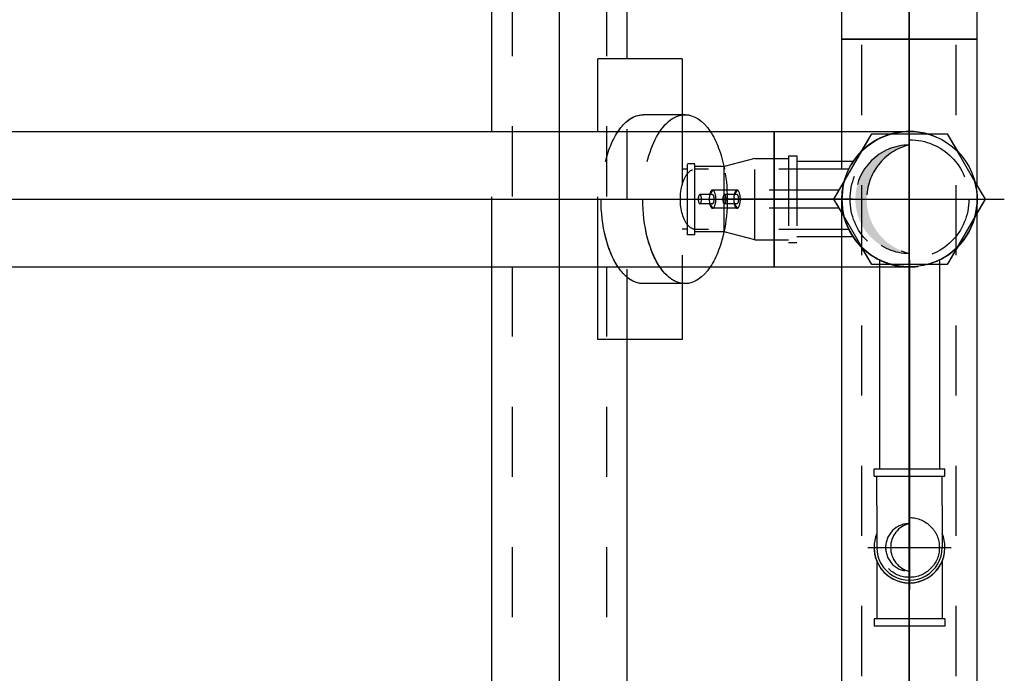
# Model space of a CAD drawing. Extents: x -156717 to 425753, y -51191 to 363295.
# Tile 123 of 256: x 86920 to 87271, y 111640 to 111873. Entities that reach past the tile are written whole.
import ezdxf
from ezdxf.enums import TextEntityAlignment as Align
from ezdxf.lldxf.tags import DXFTag

# ---------------------------------------------------------------- set-up
doc = ezdxf.new("R2010")
doc.units = 0
doc.header["$LTSCALE"] = 50
doc.linetypes.add('CENTER', pattern=[2, 1.25, -0.25, 0.25, -0.25])
doc.linetypes.add('STREEPJES', pattern=[0.1, 0.05, -0.05])
doc.layers.get('0').update_dxf_attribs({"linetype": 'CONTINUOUS'})
for name, color, linetype in [('WL561---_AANVOER_D', 20, 'CONTINUOUS'), ('WL561---_AANVOER_HARTLIJ', 8, 'CONTINUOUS'), ('WL561---_RETOUR_D', 21, 'CONTINUOUS'), ('WL561---_RETOUR_HARTLIJN', 8, 'CONTINUOUS')]:
    doc.layers.add(name, color=color, linetype=linetype)
doc.styles.add('BURO-025', font='ARIAL.TTF', dxfattribs={"height": 125})
tags = doc.linetypes.add('CENTER2', pattern=[28.575, 19.05, -3.175, 3.175, -3.175]).pattern_tags.tags
tags[10:11] = [DXFTag(74, 4), DXFTag(75, 0), DXFTag(340, '0'), DXFTag(46, 1.0), DXFTag(50, 0.0), DXFTag(44, 0.0), DXFTag(45, 0.0)]
tags[8:9] = [DXFTag(74, 4), DXFTag(75, 0), DXFTag(340, '0'), DXFTag(46, 1.0), DXFTag(50, 0.0), DXFTag(44, 0.0), DXFTag(45, 0.0)]
tags[6:7] = [DXFTag(74, 4), DXFTag(75, 0), DXFTag(340, '0'), DXFTag(46, 1.0), DXFTag(50, 0.0), DXFTag(44, 0.0), DXFTag(45, 0.0)]
tags[4:5] = [DXFTag(74, 4), DXFTag(75, 0), DXFTag(340, '0'), DXFTag(46, 1.0), DXFTag(50, 0.0), DXFTag(44, 0.0), DXFTag(45, 0.0)]

# ---------------------------------------------------------------- blocks, each defined once
blk = doc.blocks.new('*U1213')
at = {"color": 8, "linetype": 'STREEPJES', "ltscale": 10}
for p, q in [((37.26, 16.85, -605.52), (1033.26, 16.85, -605.52)), ((37.26, -16.85, -605.52), (1033.26, -16.85, -605.52))]:
    blk.add_line(p, q, dxfattribs=at)
at = {"layer": 'WL561---_RETOUR_HARTLIJN', "linetype": 'CENTER2'}
blk.add_line((0, 0, -605.52), (1033.26, 0, -605.52), dxfattribs=at)
at = {"layer": 'WL561---_RETOUR_D', "color": 2, "style": 'BURO-025'}
blk.add_attdef('POSNR', text='', height=125, dxfattribs=at).set_placement((0, 0), align=Align.MIDDLE)
blk = doc.blocks.new('*U1216')
at = {"color": 8, "linetype": 'STREEPJES', "ltscale": 10}
for p, q in [((216.31, 16.85, -694.47), (917.2, 16.85, -694.47)), ((216.31, -16.85, -694.47), (917.2, -16.85, -694.47))]:
    blk.add_line(p, q, dxfattribs=at)
at = {"layer": 'WL561---_AANVOER_HARTLIJ', "linetype": 'CENTER2'}
blk.add_line((0, 0, -694.47), (917.2, 0, -694.47), dxfattribs=at)
at = {"layer": 'WL561---_AANVOER_D', "color": 2, "style": 'BURO-025'}
blk.add_attdef('POSNR', text='', height=125, dxfattribs=at).set_placement((0, 0), align=Align.MIDDLE)
blk = doc.blocks.new('*U1217')
at = {"color": 8, "linetype": 'STREEPJES', "ltscale": 10}
for p, q in [((0, 13.45, -1827.42), (20.06, 13.45, -1827.42)), ((0, -13.45, -1827.42), (20.06, -13.45, -1827.42))]:
    blk.add_line(p, q, dxfattribs=at)
blk.add_spline([(4.09, 0, -1827.42), (3.73, -4.16, -1827.42), (2.76, -7.91, -1827.42), (1.5, -10.88, -1827.42), (0.43, -12.79, -1827.42), (0, -13.45, -1827.42), (0.43, -12.79, -1827.42), (1.5, -10.88, -1827.42), (2.76, -7.91, -1827.42), (3.73, -4.16, -1827.42), (4.09, 0, -1827.42), (3.73, 4.16, -1827.42), (2.76, 7.91, -1827.42), (1.5, 10.88, -1827.42), (0.43, 12.79, -1827.42), (0, 13.45, -1827.42), (0.43, 12.79, -1827.42), (1.5, 10.88, -1827.42), (2.76, 7.91, -1827.42), (3.73, 4.16, -1827.42), (4.09, 0, -1827.42)], degree=3, dxfattribs=at)
at = {"layer": 'WL561---_AANVOER_HARTLIJ', "linetype": 'CENTER2'}
blk.add_line((0, 0, -1827.42), (35.06, 0, -1827.42), dxfattribs=at)
at = {"layer": 'WL561---_AANVOER_D', "color": 2, "style": 'BURO-025'}
blk.add_attdef('POSNR', text='', height=125, dxfattribs=at).set_placement((0, 0), align=Align.MIDDLE)
blk = doc.blocks.new('*U1218')
at = {"color": 8, "linetype": 'STREEPJES', "ltscale": 10}
for p, q in [((-12, 15.45, -1827.42), (-15, 15.45, -1827.42)), ((-15, -15.45, -1827.42), (-15, 15.45, -1827.42)), ((-12, -15.45, -1827.42), (-12, 15.45, -1827.42)), ((0, 14.45, -1827.42), (-12, 14.45, -1827.42)), ((0, 14.45, -1827.42), (11, 11.65, -1827.42)), ((0, 14.45, -1827.42), (0, -14.45, -1827.42)), ((11, 11.65, -1827.42), (21.4, 11.65, -1827.42)), ((11, 11.65, -1827.42), (11, -11.65, -1827.42)), ((21.4, 12.65, -1827.42), (24, 12.65, -1827.42)), ((21.4, 12.65, -1827.42), (21.4, -12.65, -1827.42)), ((24, 12.65, -1827.42), (24, -12.65, -1827.42)), ((0, -14.45, -1827.42), (11, -11.65, -1827.42)), ((11, -11.65, -1827.42), (21.4, -11.65, -1827.42)), ((21.4, -12.65, -1827.42), (24, -12.65, -1827.42)), ((-12, -15.45, -1827.42), (-15, -15.45, -1827.42)), ((0, -14.45, -1827.42), (-12, -14.45, -1827.42))]:
    blk.add_line(p, q, dxfattribs=at)
at = {"layer": 'WL561---_AANVOER_HARTLIJ', "linetype": 'CENTER2'}
blk.add_line((0, 0, -1827.42), (11, 0, -1827.42), dxfattribs=at)
at = {"layer": 'WL561---_AANVOER_D', "color": 2, "style": 'BURO-025'}
blk.add_attdef('POSNR', text='', height=125, dxfattribs=at).set_placement((0, 0), align=Align.MIDDLE)
blk = doc.blocks.new('*U1219')
at = {"color": 2, "ltscale": 10}
for p, q in [((15, 50, -1827.42), (45, 50, -1827.42)), ((15, 30.1, -1827.42), (15, 50, -1827.42)), ((45, 50, -1827.42), (45, 24.15, -1827.42)), ((45, -24.15, -1827.42), (45, -50, -1827.42)), ((15, -50, -1827.42), (15, -30.1, -1827.42)), ((15, -50, -1827.42), (45, -50, -1827.42))]:
    blk.add_line(p, q, dxfattribs=at)
at = {"color": 8, "linetype": 'STREEPJES', "ltscale": 10}
for p, q in [((15, -30.1, -1827.42), (15, 30.1, -1827.42)), ((45, 24.15, -1827.42), (45, -24.15, -1827.42)), ((13, 10.65, -1827.42), (15, 10.65, -1827.42)), ((13, -10.65, -1827.42), (15, -10.65, -1827.42))]:
    blk.add_line(p, q, dxfattribs=at)
at = {"layer": 'WL561---_AANVOER_D', "color": 2, "style": 'BURO-025', "flags": 1}
for tag in ['TYPE', 'FABR']:
    blk.add_attdef(tag, text='', height=125, dxfattribs=at).set_placement((0, 0), align=Align.MIDDLE)
blk = doc.blocks.new('*U1263')
at = {"color": 8, "linetype": 'STREEPJES', "ltscale": 10}
blk.add_circle((0, 0, -2935), 10.65, dxfattribs=at)
blk.add_circle((0, 0, -2935), 10.65, dxfattribs=at)
for centre, radius, start, end in [((0, 0, -2935), 8.52, 270, 90), ((-2.02, 0, -2935), 8.76, 283.3512, 76.6488)]:
    blk.add_arc(centre, radius, start, end, dxfattribs=at)
at = {"layer": 'WL561---_AANVOER_HARTLIJ', "linetype": 'CENTER2'}
for p, q in [((0, 14.91, -2935), (0, -14.91, -2935)), ((14.91, 0, -2935), (-14.91, 0, -2935))]:
    blk.add_line(p, q, dxfattribs=at)
blk.add_circle((0, 0, -2935), 0.075, dxfattribs=at)
at = {"layer": 'WL561---_AANVOER_D', "color": 2, "style": 'BURO-025'}
blk.add_attdef('POSNR', text='', height=125, dxfattribs=at).set_placement((0, 0), align=Align.MIDDLE)
blk = doc.blocks.new('*U1264')
at = {"color": 0, "ltscale": 10}
for p, q in [((-12.65, 25.4, -1799.67), (-12.65, 28, -1799.67)), ((-12.65, 28, -1799.67), (12.65, 28, -1799.67)), ((-12.65, 25.4, -1799.67), (12.65, 25.4, -1799.67)), ((-11.65, 15, -1799.67), (-11.65, 25.4, -1799.67)), ((11.65, 15, -1799.67), (11.65, 25.4, -1799.67)), ((12.65, 25.4, -1799.67), (12.65, 28, -1799.67)), ((-11.65, 4.93, -1799.67), (-11.65, 15, -1799.67)), ((11.65, 4.93, -1799.67), (11.65, 15, -1799.67))]:
    blk.add_line(p, q, dxfattribs=at)
for start, end in [(337.0652, 22.9348), (337.0652, 22.9348), (0, 22.9348), (337.0652, 0)]:
    blk.add_arc((0, 0, -1799.67), 12.65, start, end, dxfattribs=at)
at = {"layer": 'WL561---_AANVOER_HARTLIJ', "linetype": 'CENTER2'}
blk.add_line((0, 0, -1799.67), (0, 15, -1799.67), dxfattribs=at)
blk.add_circle((0, 0, -1799.67), 0.075, dxfattribs=at)
at = {"layer": 'WL561---_AANVOER_D', "color": 2, "style": 'BURO-025'}
blk.add_attdef('POSNR', text='', height=125, dxfattribs=at).set_placement((0, 0), align=Align.MIDDLE)
blk = doc.blocks.new('*U1278')
at = {"ltscale": 10}
h = blk.add_hatch(color=2, dxfattribs=at)
edge = h.paths.add_edge_path()
edge.add_ellipse((0, 0), major_axis=(0, -19.32), ratio=1, start_angle=180, end_angle=360, ccw=False)
edge.add_line((0, 19.32), (-0.4, 19.22))
edge.add_ellipse((4.59, 0), major_axis=(-4.59, 19.32), ratio=1, start_angle=1.1862, end_angle=152.1114)
edge.add_line((-0.4, -19.22), (0, -19.32))
at = {"color": 8, "linetype": 'STREEPJES', "ltscale": 10}
blk.add_circle((0, 0, -1510.07), 24.15, dxfattribs=at)
at = {"layer": 'WL561---_AANVOER_HARTLIJ', "linetype": 'CENTER2'}
for p, q in [((0, -33.81, -1510.07), (0, 33.81, -1510.07)), ((-33.81, 0, -1510.07), (33.81, 0, -1510.07))]:
    blk.add_line(p, q, dxfattribs=at)
blk.add_circle((0, 0, -1510.07), 0.075, dxfattribs=at)
at = {"layer": 'WL561---_AANVOER_D', "color": 2, "style": 'BURO-025'}
blk.add_attdef('POSNR', text='', height=125, dxfattribs=at).set_placement((0, 0), align=Align.MIDDLE)
blk = doc.blocks.new('*U1279')
at = {"color": 8, "linetype": 'STREEPJES', "ltscale": 10}
for p, q in [((0, 24.15, -1669.07), (105, 24.15, -1669.07)), ((290.85, 24.15, -1669.07), (315, 24.15, -1669.07)), ((0, -24.15, -1669.07), (105, -24.15, -1669.07)), ((310.19, -24.15, -1669.07), (315, -24.15, -1669.07))]:
    blk.add_line(p, q, dxfattribs=at)
at = {"color": 0, "ltscale": 10}
for p, q in [((105, 24.15, -1669.07), (290.85, 24.15, -1669.07)), ((105, -24.15, -1669.07), (310.19, -24.15, -1669.07))]:
    blk.add_line(p, q, dxfattribs=at)
at = {"color": 8, "linetype": 'STREEPJES', "ltscale": 10}
for centre, start, end in [((0, 0, -1669.07), 270, 90), ((0, 0, -1669.07), 270, 90), ((315, 0, -1669.07), 90, 270), ((315, 0, -1669.07), 90, 270)]:
    blk.add_arc(centre, 24.15, start, end, dxfattribs=at)
at = {"layer": 'WL561---_AANVOER_HARTLIJ', "linetype": 'CENTER2'}
blk.add_line((0, 0, -1669.07), (315, 0, -1669.07), dxfattribs=at)
at = {"layer": 'WL561---_AANVOER_D', "color": 2, "style": 'BURO-025'}
blk.add_attdef('POSNR', text='', height=125, dxfattribs=at).set_placement((0, 0), align=Align.MIDDLE)
blk = doc.blocks.new('*U1281')
at = {"color": 8, "linetype": 'STREEPJES', "ltscale": 10}
blk.add_circle((0, 0, -1510.07), 24.15, dxfattribs=at)
at = {"layer": 'WL561---_AANVOER_HARTLIJ', "linetype": 'CENTER2'}
blk.add_circle((0, 0, -1510.07), 0.075, dxfattribs=at)
blk.add_circle((0, 0, -1510.07), 0.075, dxfattribs=at)
blk.add_circle((0, 0, -1510.07), 0.075, dxfattribs=at)
at = {"layer": 'WL561---_AANVOER_D', "color": 2, "style": 'BURO-025'}
blk.add_attdef('POSNR', text='', height=125, dxfattribs=at).set_placement((0, 0), align=Align.MIDDLE)
blk = doc.blocks.new('*U1286')
at = {"color": 8, "linetype": 'STREEPJES', "ltscale": 10}
blk.add_circle((0, 0, -1349.11), 24.15, dxfattribs=at)
blk.add_circle((0, 0, -1349.11), 24.15, dxfattribs=at)
for centre, radius, start, end in [((0, 0, -1349.11), 19.32, 90, 270), ((4.59, 0, -1349.11), 19.86, 103.3512, 256.6488)]:
    blk.add_arc(centre, radius, start, end, dxfattribs=at)
at = {"layer": 'WL561---_AANVOER_HARTLIJ', "linetype": 'CENTER2'}
for p, q in [((0, -33.81, -1349.11), (0, 33.81, -1349.11)), ((-33.81, 0, -1349.11), (33.81, 0, -1349.11))]:
    blk.add_line(p, q, dxfattribs=at)
blk.add_circle((0, 0, -1349.11), 0.075, dxfattribs=at)
at = {"layer": 'WL561---_AANVOER_D', "color": 2, "style": 'BURO-025'}
blk.add_attdef('POSNR', text='', height=125, dxfattribs=at).set_placement((0, 0), align=Align.MIDDLE)
blk = doc.blocks.new('*U1287')
at = {"color": 8, "linetype": 'STREEPJES', "ltscale": 10}
for radius in [24.15, 21.2]:
    blk.add_circle((0, 0, -1349.11), radius, dxfattribs=at)
at = {"layer": 'WL561---_AANVOER_HARTLIJ', "linetype": 'CENTER2'}
blk.add_circle((0, 0, -1349.11), 0.075, dxfattribs=at)
blk.add_circle((0, 0, -1349.11), 0.075, dxfattribs=at)
blk.add_circle((0, 0, -1349.11), 0.075, dxfattribs=at)
at = {"layer": 'WL561---_AANVOER_D', "color": 2, "style": 'BURO-025'}
blk.add_attdef('POSNR', text='', height=125, dxfattribs=at).set_placement((0, 0), align=Align.MIDDLE)
blk = doc.blocks.new('*U1288')
at = {"color": 8, "linetype": 'STREEPJES', "ltscale": 10}
for p, q in [((-23.32, 13.46, -1429.59), (0, 26.93, -1429.59)), ((0, 26.93, -1429.59), (23.32, 13.46, -1429.59)), ((-23.32, -13.46, -1429.59), (-23.32, 13.46, -1429.59)), ((23.32, 13.46, -1429.59), (23.32, -13.46, -1429.59)), ((0, -26.93, -1429.59), (-23.32, -13.46, -1429.59)), ((23.32, -13.46, -1429.59), (0, -26.93, -1429.59)), ((-1.61, -61.49, -1429.59), (-1.61, -66, -1429.59)), ((1.61, -61.49, -1429.59), (1.61, -66, -1429.59)), ((-1.61, -70.24, -1429.59), (-1.61, -74.75, -1429.59)), ((1.61, -70.24, -1429.59), (1.61, -74.75, -1429.59)), ((-30.1, -80.05, -1429.59), (-30.1, -94.95, -1429.59)), ((30.1, -80.05, -1429.59), (30.1, -94.95, -1429.59))]:
    blk.add_line(p, q, dxfattribs=at)
blk.add_circle((0, 0, -1429.59), 21.2, dxfattribs=at)
for centre, major_axis, start_param, end_param in [((0, -61.49, -1429.59), (-3.23, 0), 3.141593, 6.283185), ((0, -61.49, -1429.59), (-3.23, 0), 0, 3.141593), ((0, -61.49, -1429.59), (-1.61, 0), 3.141593, 6.283185), ((0, -66, -1429.59), (-1.61, 0), 3.141593, 9.421636), ((0, -70.24, -1429.59), (-3.23, 0), 3.141593, 6.283185), ((0, -70.24, -1429.59), (-1.61, 0), 3.141593, 6.283185), ((0, -70.24, -1429.59), (-3.23, 0), 0, 3.141593), ((0, -74.75, -1429.59), (-1.61, 0), 3.141593, 9.421636)]:
    blk.add_ellipse(centre, major_axis=major_axis, ratio=0.36408, start_param=start_param, end_param=end_param, dxfattribs=at)
at = {"color": 8, "linetype": 'STREEPJES', "ltscale": 10, "extrusion": (-1.1743e-47, -4.1454e-32, -1)}
for centre, major_axis, end_param in [((0, -80.05, -1429.59), (30.1, 0), 6.280044), ((0, -76.33, -1429.59), (10.75, 0), 3.141593), ((0, -94.95, -1429.59), (30.1, 0), 3.141593)]:
    blk.add_ellipse(centre, major_axis=major_axis, ratio=0.5, start_param=0, end_param=end_param, dxfattribs=at)
at = {"layer": 'WL561---_AANVOER_HARTLIJ', "linetype": 'CENTER'}
blk.add_circle((0, 0, -1429.59), 0.075, dxfattribs=at)
at = {"layer": 'WL561---_AANVOER_D', "color": 2, "style": 'BURO-025'}
blk.add_attdef('POSNR', text='', height=125, dxfattribs=at).set_placement((0, 0), align=Align.MIDDLE)
at = {"layer": 'WL561---_AANVOER_D', "color": 2, "style": 'BURO-025', "flags": 1}
for tag in ['TYPE', 'FABR']:
    blk.add_attdef(tag, text='', height=125, dxfattribs=at).set_placement((0, 0), align=Align.MIDDLE)
blk = doc.blocks.new('*U1289')
at = {"color": 2, "ltscale": 10}
for p, q in [((-6.22, 23.33, -2309.55), (0, 26.93, -2309.55)), ((0, 26.93, -2309.55), (6.22, 23.33, -2309.55)), ((-23.32, 13.46, -2309.55), (-17.1, 17.06, -2309.55)), ((17.1, 17.06, -2309.55), (23.32, 13.46, -2309.55)), ((-23.32, 6.28, -2309.55), (-23.32, 13.46, -2309.55)), ((23.32, 13.46, -2309.55), (23.32, 10.65, -2309.55)), ((-30.1, -80.05, -2309.55), (-30.1, -94.95, -2309.55)), ((30.1, -80.05, -2309.55), (30.1, -94.95, -2309.55))]:
    blk.add_line(p, q, dxfattribs=at)
at = {"color": 8, "linetype": 'STREEPJES', "ltscale": 10}
for p, q in [((23.32, 10.65, -2309.55), (23.32, 6.27, -2309.55)), ((-23.32, -13.46, -2309.55), (-23.32, -6.28, -2309.55)), ((23.32, -6.28, -2309.55), (23.32, -13.46, -2309.55)), ((-17.1, -17.06, -2309.55), (-23.32, -13.46, -2309.55)), ((23.32, -13.46, -2309.55), (17.1, -17.06, -2309.55)), ((-10.75, -21.63, -2309.55), (-10.75, -76.33, -2309.55)), ((0, -26.93, -2309.55), (-6.22, -23.33, -2309.55)), ((6.22, -23.33, -2309.55), (0, -26.93, -2309.55)), ((10.75, -21.63, -2309.55), (10.75, -76.33, -2309.55)), ((-3.23, -25.07, -2309.55), (-3.23, -61.49, -2309.55)), ((3.23, -25.07, -2309.55), (3.23, -61.49, -2309.55)), ((-3.23, -61.49, -2309.55), (-1.61, -62.51, -2309.55)), ((-3.23, -61.49, -2309.55), (-3.23, -70.24, -2309.55)), ((-1.61, -61.49, -2309.55), (-1.61, -66, -2309.55)), ((1.61, -62.51, -2309.55), (3.23, -61.49, -2309.55)), ((1.61, -61.49, -2309.55), (1.61, -66, -2309.55)), ((3.23, -61.49, -2309.55), (3.23, -70.24, -2309.55)), ((-3.23, -70.24, -2309.55), (-1.61, -71.26, -2309.55)), ((-1.61, -70.24, -2309.55), (-1.61, -74.75, -2309.55)), ((1.61, -71.26, -2309.55), (3.23, -70.24, -2309.55)), ((1.61, -70.24, -2309.55), (1.61, -74.75, -2309.55))]:
    blk.add_line(p, q, dxfattribs=at)
for centre, major_axis, end_param in [((0, -61.49, -2309.55), (-3.23, 0), 6.283185), ((0, -61.49, -2309.55), (-1.61, 0), 6.283185), ((0, -66, -2309.55), (-1.61, 0), 9.421636), ((0, -70.24, -2309.55), (-3.23, 0), 6.283185), ((0, -70.24, -2309.55), (-1.61, 0), 6.283185), ((0, -74.75, -2309.55), (-1.61, 0), 9.421636)]:
    blk.add_ellipse(centre, major_axis=major_axis, ratio=0.36408, start_param=3.141593, end_param=end_param, dxfattribs=at)
at = {"color": 8, "linetype": 'STREEPJES', "ltscale": 10, "extrusion": (-1.1743e-47, -4.1454e-32, -1)}
for centre, major_axis, start_param, end_param in [((0, -80.05, -2309.55), (30.1, 0), 3.781208, 4.347182), ((0, -80.05, -2309.55), (30.1, 0), 5.077596, 5.64357), ((0, -76.33, -2309.55), (10.75, 0), 0, 3.141593), ((0, -80.05, -2309.55), (30.1, 0), 0.639615, 2.501978), ((0, -94.95, -2309.55), (30.1, 0), 0.639615, 2.501978)]:
    blk.add_ellipse(centre, major_axis=major_axis, ratio=0.5, start_param=start_param, end_param=end_param, dxfattribs=at)
at = {"color": 2, "ltscale": 10, "extrusion": (-1.1743e-47, -4.1454e-32, -1)}
for centre, start_param, end_param in [((0, -80.05, -2309.55), 2.501978, 3.781208), ((0, -80.05, -2309.55), 5.64357, 6.280044), ((0, -80.05, -2309.55), 0, 0.639615), ((0, -94.95, -2309.55), 2.501978, 3.141593), ((0, -94.95, -2309.55), 0, 0.639615)]:
    blk.add_ellipse(centre, major_axis=(30.1, 0), ratio=0.5, start_param=start_param, end_param=end_param, dxfattribs=at)
at = {"layer": 'WL561---_AANVOER_HARTLIJ', "linetype": 'CENTER'}
blk.add_circle((0, 0, -2309.55), 0.075, dxfattribs=at)
at = {"layer": 'WL561---_AANVOER_D', "color": 2, "style": 'BURO-025'}
blk.add_attdef('POSNR', text='', height=125, dxfattribs=at).set_placement((0, 0), align=Align.MIDDLE)
at = {"layer": 'WL561---_AANVOER_D', "color": 2, "style": 'BURO-025', "flags": 1}
for tag in ['TYPE', 'FABR']:
    blk.add_attdef(tag, text='', height=125, dxfattribs=at).set_placement((0, 0), align=Align.MIDDLE)
blk = doc.blocks.new('*U1290')
at = {"color": 8, "linetype": 'STREEPJES', "ltscale": 10}
blk.add_circle((0, 0, -2390.03), 24.15, dxfattribs=at)
at = {"layer": 'WL561---_AANVOER_HARTLIJ', "linetype": 'CENTER2'}
blk.add_circle((0, 0, -2390.03), 0.075, dxfattribs=at)
blk.add_circle((0, 0, -2390.03), 0.075, dxfattribs=at)
blk.add_circle((0, 0, -2390.03), 0.075, dxfattribs=at)
at = {"layer": 'WL561---_AANVOER_D', "color": 2, "style": 'BURO-025'}
blk.add_attdef('POSNR', text='', height=125, dxfattribs=at).set_placement((0, 0), align=Align.MIDDLE)
blk = doc.blocks.new('*U1291')
at = {"color": 8, "linetype": 'STREEPJES', "ltscale": 10}
for radius in [24.15, 21.2]:
    blk.add_circle((0, 0, -2229.07), radius, dxfattribs=at)
at = {"layer": 'WL561---_AANVOER_HARTLIJ', "linetype": 'CENTER2'}
blk.add_circle((0, 0, -2229.07), 0.075, dxfattribs=at)
blk.add_circle((0, 0, -2229.07), 0.075, dxfattribs=at)
blk.add_circle((0, 0, -2229.07), 0.075, dxfattribs=at)
at = {"layer": 'WL561---_AANVOER_D', "color": 2, "style": 'BURO-025'}
blk.add_attdef('POSNR', text='', height=125, dxfattribs=at).set_placement((0, 0), align=Align.MIDDLE)
blk = doc.blocks.new('*U1292')
at = {"color": 0, "ltscale": 10}
for p, q in [((-22.82, 7.91, -3000), (-23.33, 6.22, -3000)), ((-23.79, 4.16, -3000), (-23.93, 3.23, -3000)), ((-24.15, 0, -3000), (-23.93, -3.23, -3000)), ((-21.63, -10.75, -3000), (-20.48, -12.79, -3000)), ((6.26, -23.32, -3000), (10.13, -21.92, -3000))]:
    blk.add_line(p, q, dxfattribs=at)
at = {"color": 8, "linetype": 'STREEPJES', "ltscale": 10}
blk.add_circle((0, 0, -3000), 24.15, dxfattribs=at)
at = {"color": 0, "ltscale": 10}
for start, end in [(105.065, 148.0163), (74.935, 90.0001), (314.935, 14.935), (213.8442, 243.8327), (296.1673, 313.7518), (245.2027, 262.1677)]:
    blk.add_arc((0, 0, -3000), 24.15, start, end, dxfattribs=at)
at = {"color": 8, "linetype": 'STREEPJES', "ltscale": 10}
for centre, radius, start, end in [((0, 0, -3000), 19.32, 90, 270), ((4.59, 0, -3000), 19.86, 103.3512, 256.6488)]:
    blk.add_arc(centre, radius, start, end, dxfattribs=at)
at = {"layer": 'WL561---_AANVOER_HARTLIJ', "linetype": 'CENTER2'}
for p, q in [((0, -33.81, -3000), (0, 33.81, -3000)), ((-33.81, 0, -3000), (33.81, 0, -3000))]:
    blk.add_line(p, q, dxfattribs=at)
blk.add_circle((0, 0, -3000), 0.075, dxfattribs=at)
at = {"layer": 'WL561---_AANVOER_D', "color": 2, "style": 'BURO-025'}
blk.add_attdef('POSNR', text='', height=125, dxfattribs=at).set_placement((0, 0), align=Align.MIDDLE)
blk = doc.blocks.new('*U1297')
at = {"color": 0, "ltscale": 10}
for p, q in [((84, 24.15, -800), (233.85, 24.15, -800)), ((282.15, 24.15, -800), (462, 24.15, -800)), ((84, -24.15, -800), (208, -24.15, -800)), ((308, -24.15, -800), (462, -24.15, -800))]:
    blk.add_line(p, q, dxfattribs=at)
at = {"color": 8, "linetype": 'STREEPJES', "ltscale": 10}
for p, q in [((233.85, 24.15, -800), (282.15, 24.15, -800)), ((208, -24.15, -800), (308, -24.15, -800))]:
    blk.add_line(p, q, dxfattribs=at)
at = {"layer": 'WL561---_RETOUR_HARTLIJN', "linetype": 'CENTER2'}
blk.add_line((0, 0, -800), (836, 0, -800), dxfattribs=at)
at = {"layer": 'WL561---_RETOUR_D', "color": 2, "style": 'BURO-025'}
blk.add_attdef('POSNR', text='', height=125, dxfattribs=at).set_placement((0, 0), align=Align.MIDDLE)
blk = doc.blocks.new('*U1298')
at = {"color": 0, "ltscale": 10}
for p, q in [((0, 24.15, -800.39), (228.47, 24.15, -800.39)), ((0, -24.15, -800.39), (0, 24.15, -800.39)), ((0, -24.15, -800.39), (219.6, -24.15, -800.39))]:
    blk.add_line(p, q, dxfattribs=at)
at = {"color": 8, "linetype": 'STREEPJES', "ltscale": 10}
blk.add_line((219.6, -24.15, -800.39), (228.72, -24.15, -800.39), dxfattribs=at)
blk.add_spline([(296.05, 0, -800.39), (295.28, -7.46, -800.39), (293.24, -14.2, -800.39), (290.56, -19.54, -800.39), (288.22, -22.97, -800.39), (287.28, -24.15, -800.39), (288.22, -22.97, -800.39), (290.56, -19.54, -800.39), (293.24, -14.2, -800.39), (295.28, -7.46, -800.39), (296.05, 0, -800.39), (295.34, 7.46, -800.39), (293.36, 14.2, -800.39), (290.74, 19.54, -800.39), (288.45, 22.97, -800.39), (287.53, 24.15, -800.39), (288.45, 22.97, -800.39), (290.74, 19.54, -800.39), (293.36, 14.2, -800.39), (295.34, 7.46, -800.39), (296.05, 0, -800.39)], degree=3, dxfattribs=at)
at = {"layer": 'WL561---_AANVOER_HARTLIJ', "linetype": 'CENTER2'}
blk.add_line((0, 0, -800.39), (248.6, 0, -800.39), dxfattribs=at)
at = {"layer": 'WL561---_AANVOER_D', "color": 2, "style": 'BURO-025'}
blk.add_attdef('POSNR', text='', height=125, dxfattribs=at).set_placement((0, 0), align=Align.MIDDLE)
blk = doc.blocks.new('*U1300')
at = {"color": 0, "ltscale": 10}
for p, q in [((0, 24.15, -2850.15), (48.3, 24.15, -2850.15)), ((0, -24.15, -2850.15), (0, 24.15, -2850.15)), ((0, -24.15, -2850.15), (37.65, -24.15, -2850.15))]:
    blk.add_line(p, q, dxfattribs=at)
at = {"color": 8, "linetype": 'STREEPJES', "ltscale": 10}
blk.add_line((37.65, -24.15, -2850.15), (48.3, -24.15, -2850.15), dxfattribs=at)
blk.add_arc((48.3, 0, -2850.15), 24.15, 90, 270, dxfattribs=at)
blk.add_arc((48.3, 0, -2850.15), 24.15, 90, 270, dxfattribs=at)
at = {"layer": 'WL561---_AANVOER_HARTLIJ', "linetype": 'CENTER2'}
blk.add_line((0, 0, -2850.15), (48.3, 0, -2850.15), dxfattribs=at)
at = {"layer": 'WL561---_AANVOER_D', "color": 2, "style": 'BURO-025'}
blk.add_attdef('POSNR', text='', height=125, dxfattribs=at).set_placement((0, 0), align=Align.MIDDLE)
blk = doc.blocks.new('*U1302')
at = {"color": 0, "ltscale": 10}
for p, q in [((-25.4, 12.65, -2950), (-28, 12.65, -2950)), ((-28, -12.65, -2950), (-28, 12.65, -2950)), ((-25.4, -12.65, -2950), (-25.4, 12.65, -2950)), ((-15, 11.65, -2950), (-25.4, 11.65, -2950)), ((-15, 11.65, -2950), (-13.03, 11.65, -2950)), ((-13.03, 11.65, -2950), (-9.21, 11.65, -2950)), ((-9.21, 11.65, -2950), (-5.79, 11.65, -2950)), ((-5.79, 11.65, -2950), (-3, 11.65, -2950)), ((-3, 11.65, -2950), (-1.02, 11.65, -2950)), ((-1.02, 11.65, -2950), (0, 11.65, -2950)), ((-25.4, -12.65, -2950), (-28, -12.65, -2950)), ((-15, -11.65, -2950), (-25.4, -11.65, -2950)), ((-15, -11.65, -2950), (-13.03, -11.65, -2950)), ((-13.03, -11.65, -2950), (-9.21, -11.65, -2950)), ((-9.21, -11.65, -2950), (-5.79, -11.65, -2950)), ((-5.79, -11.65, -2950), (-3, -11.65, -2950)), ((-3, -11.65, -2950), (-1.02, -11.65, -2950)), ((-1.02, -11.65, -2950), (0, -11.65, -2950))]:
    blk.add_line(p, q, dxfattribs=at)
for radius, start, end in [(12.65, 247.0652, 90), (12.65, 90.18, 112.9348), (12.65, 270, 90), (11.65, 270, 90)]:
    blk.add_arc((0, 0, -2950), radius, start, end, dxfattribs=at)
at = {"layer": 'WL561---_AANVOER_HARTLIJ', "linetype": 'CENTER2'}
blk.add_line((-15, 0, -2950), (0, 0, -2950), dxfattribs=at)
at = {"layer": 'WL561---_AANVOER_D', "color": 2, "style": 'BURO-025'}
blk.add_attdef('POSNR', text='', height=125, dxfattribs=at).set_placement((0, 0), align=Align.MIDDLE)
blk = doc.blocks.new('*U1303')
at = {"color": 0, "ltscale": 10}
for p, q in [((0, 10.65, -2950), (74.48, 10.65, -2950)), ((0, -10.65, -2950), (74.48, -10.65, -2950))]:
    blk.add_line(p, q, dxfattribs=at)
at = {"color": 8, "linetype": 'STREEPJES', "ltscale": 10}
blk.add_spline([(2.48, 0, -2950), (2.25, 3.29, -2950), (1.65, 6.26, -2950), (0.89, 8.62, -2950), (0.25, 10.13, -2950), (0, 10.65, -2950), (0.25, 10.13, -2950), (0.89, 8.62, -2950), (1.65, 6.26, -2950), (2.25, 3.29, -2950), (2.48, 0, -2950), (2.25, -3.29, -2950), (1.65, -6.26, -2950), (0.89, -8.62, -2950), (0.25, -10.13, -2950), (0, -10.65, -2950), (0.25, -10.13, -2950), (0.89, -8.62, -2950), (1.65, -6.26, -2950), (2.25, -3.29, -2950), (2.48, 0, -2950)], degree=3, dxfattribs=at)
at = {"layer": 'WL561---_AANVOER_HARTLIJ', "linetype": 'CENTER2'}
blk.add_line((0, 0, -2950), (87.48, 0, -2950), dxfattribs=at)
at = {"layer": 'WL561---_AANVOER_D', "color": 2, "style": 'BURO-025'}
blk.add_attdef('POSNR', text='', height=125, dxfattribs=at).set_placement((0, 0), align=Align.MIDDLE)
blk = doc.blocks.new('*U1304')
at = {"color": 0, "ltscale": 10}
for p, q in [((-22.82, 7.91, -3000), (-23.33, 6.22, -3000)), ((-23.79, 4.16, -3000), (-24.15, 0, -3000))]:
    blk.add_line(p, q, dxfattribs=at)
blk.add_circle((0, 0, -3000), 24.15, dxfattribs=at)
for start, end in [(105.065, 148.0163), (74.935, 90.0001)]:
    blk.add_arc((0, 0, -3000), 24.15, start, end, dxfattribs=at)
at = {"layer": 'WL561---_AANVOER_HARTLIJ', "linetype": 'CENTER'}
blk.add_circle((0, 0, -3000), 0.075, dxfattribs=at)
at = {"layer": 'WL561---_AANVOER_D', "color": 2, "style": 'BURO-025'}
blk.add_attdef('POSNR', text='', height=125, dxfattribs=at).set_placement((0, 0), align=Align.MIDDLE)
blk = doc.blocks.new('*U1338')
at = {"color": 0, "ltscale": 10}
for p, q in [((-24.15, 49.5, -800.39), (-24.15, 57, -800.39)), ((-24.15, 57, -800.39), (24.15, 57, -800.39)), ((24.15, 49.5, -800.39), (24.15, 57, -800.39)), ((-24.15, 35, -800.39), (-24.15, 49.5, -800.39)), ((24.15, 35, -800.39), (24.15, 49.5, -800.39)), ((-24.15, 24.15, -800.39), (-24.15, 35, -800.39)), ((24.15, 22, -800.39), (24.15, 35, -800.39)), ((24.15, 11.39, -800.39), (24.15, 22, -800.39)), ((24.15, 4.81, -800.39), (24.15, 11.39, -800.39))]:
    blk.add_line(p, q, dxfattribs=at)
at = {"color": 8, "linetype": 'STREEPJES', "ltscale": 10}
for p, q in [((-24.15, 22, -800.39), (-24.15, 24.15, -800.39)), ((-24.15, 11.39, -800.39), (-24.15, 22, -800.39)), ((-24.15, 10.75, -800.39), (-24.15, 11.39, -800.39))]:
    blk.add_line(p, q, dxfattribs=at)
at = {"layer": 'WL561---_AANVOER_HARTLIJ', "linetype": 'CENTER2'}
blk.add_line((0, 0, -800.39), (0, 57, -800.39), dxfattribs=at)
at = {"layer": 'WL561---_AANVOER_D', "color": 2, "style": 'BURO-025'}
blk.add_attdef('POSNR', text='', height=125, dxfattribs=at).set_placement((0, 0), align=Align.MIDDLE)
blk = doc.blocks.new('*U1768')
at = {"color": 0, "ltscale": 10}
for p, q in [((0, 24.15, -2850.15), (1143.05, 24.15, -2850.15)), ((1143.05, 24.15, -2850.15), (1143.05, -24.15, -2850.15)), ((0, -24.15, -2850.15), (1143.05, -24.15, -2850.15))]:
    blk.add_line(p, q, dxfattribs=at)
at = {"layer": 'WL561---_AANVOER_HARTLIJ', "linetype": 'CENTER2'}
blk.add_line((0, 0, -2850.15), (1143.05, 0, -2850.15), dxfattribs=at)
at = {"layer": 'WL561---_AANVOER_D', "color": 2, "style": 'BURO-025'}
blk.add_attdef('POSNR', text='', height=125, dxfattribs=at).set_placement((0, 0), align=Align.MIDDLE)

msp = doc.modelspace()

# ---------------------------------------------------------------- block references
at = {"layer": 'WL561---_AANVOER_D'}
for name, p, rotation in [('*U1298', (87237.03091, 111866.1589, 800.39216), 90), ('*U1216', (87236.88149, 111172.84495, 694.47277), 90), ('*U1219', (87170.9124, 111809.1589, 1827.4245), 180), ('*U1289', (87237.03091, 111809.1589, 2309.55164), 270), ('*U1288', (87237.03091, 111809.1589, 1429.58954), 270), ('*U1281', (87237.03091, 111809.1589, 1510.06954), 180), ('*U1290', (87237.03091, 111809.1589, 2390.03164), 180), ('*U1218', (87181.9124, 111809.1589, 1827.4245), 180), ('*U1217', (87216.973, 111809.1589, 1827.4245), 180), ('*U1279', (87237.03091, 111494.1589, 1669.07392), 90), ('*U1303', (87237.03091, 111787.48403, 2950), 270), ('*U1302', (87237.03091, 111685.0089, 2950), 270), ('*U1263', (87237.03091, 111685.0089, 2935), 180), ('*U1264', (87237.03091, 111685.0089, 1799.67323), 180)]:
    msp.add_blockref(name, p, dxfattribs=dict(at, rotation=rotation))
for name, p in [('*U1338', (87237.03091, 111809.1589, 800.39216)), ('*U1278', (87237.03091, 111809.1589, 1510.06954)), ('*U1286', (87237.03091, 111809.1589, 1349.10954)), ('*U1292', (87237.03091, 111809.1589, 3000)), ('*U1768', (86045.68469, 111809.1589, 2850.15)), ('*U1300', (87188.73091, 111809.1589, 2850.15)), ('*U1304', (87237.03091, 111809.1589, 3000)), ('*U1287', (87237.03091, 111809.1589, 1349.10954)), ('*U1291', (87237.03091, 111809.1589, 2229.07164))]:
    msp.add_blockref(name, p, dxfattribs=at)
at = {"layer": 'WL561---_RETOUR_D', "rotation": 90}
for name, p in [('*U1213', (87112.2548, 111372.89944, 605.51883)), ('*U1297', (87112.2548, 111551.1589, 800))]:
    msp.add_blockref(name, p, dxfattribs=at)

doc.saveas('drawing.dxf')
